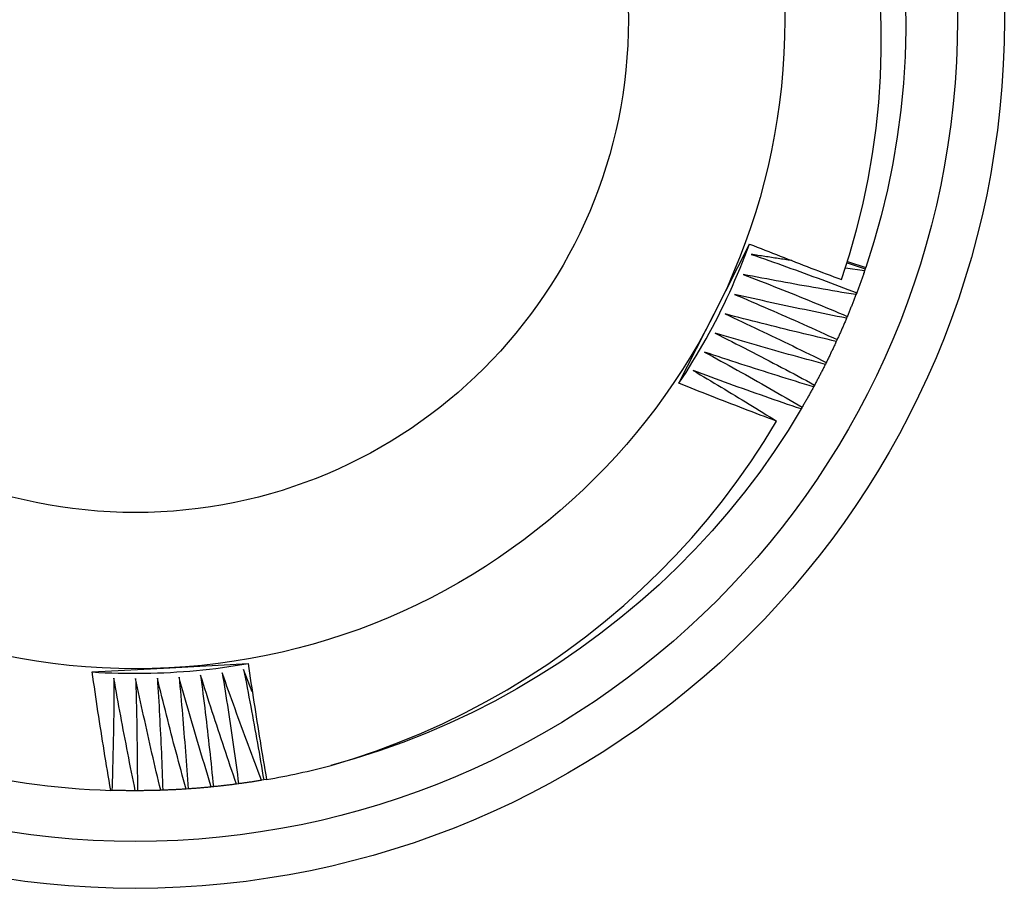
# Model space of a CAD drawing. Header units: inches. Extents: x 3 to 173, y 3 to 113.
# Tile 33 of 59: x 96.715 to 96.913, y 72.141 to 72.315. Entities that reach past the tile are written whole.
import ezdxf

# ---------------------------------------------------------------- set-up
doc = ezdxf.new("R2010")
doc.units = ezdxf.units.IN
doc.header["$LTSCALE"] = 10.4
doc.header["$MEASUREMENT"] = 0
doc.layers.add('Visible Edges(ANSI)', color=7, linetype='Continuous', lineweight=25)
doc.layers.add('Visible Tangent Edges(ANSI)', color=7, linetype='Continuous', lineweight=25)

msp = doc.modelspace()

# ---------------------------------------------------------------- linework, layer by layer
at = {"layer": 'Visible Edges(ANSI)'}
for p, q in [((96.85459, 72.25582), (96.86172, 72.26985)), ((96.88477, 72.26448), (96.88092, 72.26499)), ((96.88128, 72.26611), (96.88491, 72.26487)), ((96.88135, 72.26634), (96.88499, 72.26511)), ((96.88499, 72.26511), (96.8849, 72.26487)), ((96.88491, 72.26487), (96.88477, 72.26448)), ((96.88318, 72.26008), (96.88304, 72.2597)), ((96.84754, 72.24193), (96.85459, 72.25582)), ((96.8813, 72.25535), (96.88114, 72.25497)), ((96.87927, 72.25069), (96.8791, 72.25031)), ((96.87708, 72.24609), (96.8769, 72.24572)), ((96.87474, 72.24157), (96.87455, 72.24121)), ((96.87226, 72.23713), (96.87205, 72.23678)), ((96.72994, 72.18404), (96.74549, 72.18488)), ((96.74549, 72.18488), (96.76121, 72.18572)), ((96.76204, 72.18007), (96.7603, 72.18451)), ((96.76432, 72.16239), (96.76391, 72.16232)), ((96.7649, 72.16249), (96.76432, 72.16239)), ((96.74408, 72.16033), (96.74367, 72.16032)), ((96.74916, 72.16059), (96.74875, 72.16057)), ((96.75423, 72.16103), (96.75382, 72.16098)), ((96.75929, 72.16162), (96.75888, 72.16157)), ((96.7339, 72.16031), (96.73367, 72.16031)), ((96.73899, 72.16023), (96.73858, 72.16023))]:
    msp.add_line(p, q, dxfattribs=at)
at = {"layer": 'Visible Edges(ANSI)', "flags": 128}
for points in [[(96.88017, 72.26273), (96.88176, 72.26767), (96.88317, 72.27268), (96.88441, 72.27773), (96.88547, 72.28283), (96.88636, 72.28795), (96.88707, 72.29309), (96.8876, 72.29825), (96.88795, 72.30342), (96.88812, 72.3086), (96.88811, 72.31379), (96.88792, 72.31897)], [(96.89298, 72.3183), (96.89302, 72.31289), (96.89287, 72.30748), (96.89254, 72.30209), (96.89203, 72.29671), (96.89132, 72.29135), (96.89043, 72.28602), (96.88936, 72.28072), (96.88809, 72.27547), (96.88663, 72.27026), (96.88499, 72.26511)], [(96.84754, 72.24193), (96.84826, 72.24303), (96.84897, 72.24412), (96.84967, 72.24523), (96.85036, 72.24634), (96.85103, 72.24746), (96.8517, 72.24859), (96.85235, 72.24972), (96.853, 72.25086), (96.85363, 72.252), (96.85425, 72.25315), (96.85486, 72.25431), (96.85545, 72.25548), (96.85604, 72.25664), (96.85661, 72.25782), (96.85718, 72.259), (96.85773, 72.26019), (96.85827, 72.26138), (96.85879, 72.26257), (96.85931, 72.26378), (96.85981, 72.26498), (96.8603, 72.2662), (96.86078, 72.26741), (96.86125, 72.26863), (96.86171, 72.26986)], [(96.86172, 72.26985), (96.86249, 72.26954), (96.86325, 72.26924), (96.86402, 72.26893), (96.86478, 72.26863), (96.86555, 72.26832), (96.86632, 72.26802), (96.86708, 72.26772), (96.86785, 72.26742), (96.86862, 72.26712), (96.86939, 72.26682), (96.87016, 72.26652), (96.87092, 72.26623), (96.87169, 72.26593), (96.87246, 72.26563), (96.87323, 72.26534), (96.874, 72.26504), (96.87477, 72.26475), (96.87554, 72.26446), (96.87631, 72.26417), (96.87709, 72.26388), (96.87786, 72.26359), (96.87863, 72.2633), (96.8794, 72.26301), (96.88017, 72.26273)], [(96.86206, 72.26778), (96.86294, 72.26747), (96.86383, 72.26716), (96.86471, 72.26685), (96.86559, 72.26654), (96.86648, 72.26623), (96.86736, 72.26592), (96.86824, 72.2656), (96.86912, 72.26529), (96.87, 72.26497), (96.87089, 72.26465), (96.87177, 72.26433), (96.87265, 72.26401), (96.87353, 72.26369), (96.87441, 72.26337), (96.87529, 72.26304), (96.87617, 72.26272), (96.87704, 72.26239), (96.87792, 72.26207), (96.8788, 72.26174), (96.87968, 72.26141), (96.88055, 72.26108), (96.88143, 72.26075), (96.88231, 72.26041), (96.88318, 72.26008)], [(96.87015, 72.26653), (96.86981, 72.26658), (96.86947, 72.26663), (96.86914, 72.26668), (96.8688, 72.26673), (96.86846, 72.26678), (96.86813, 72.26683), (96.86779, 72.26688), (96.86745, 72.26693), (96.86711, 72.26699), (96.86678, 72.26704), (96.86644, 72.26709), (96.8661, 72.26714), (96.86576, 72.26719), (96.86543, 72.26725), (96.86509, 72.2673), (96.86475, 72.26735), (96.86442, 72.26741), (96.86408, 72.26746), (96.86374, 72.26751), (96.8634, 72.26757), (96.86307, 72.26762), (96.86273, 72.26767), (96.86239, 72.26773), (96.86206, 72.26778)], [(96.86044, 72.26374), (96.86132, 72.26341), (96.86219, 72.26307), (96.86306, 72.26273), (96.86393, 72.26239), (96.86481, 72.26205), (96.86568, 72.26171), (96.86655, 72.26136), (96.86742, 72.26102), (96.86829, 72.26067), (96.86916, 72.26033), (96.87003, 72.25998), (96.8709, 72.25963), (96.87177, 72.25928), (96.87264, 72.25893), (96.87351, 72.25857), (96.87438, 72.25822), (96.87524, 72.25787), (96.87611, 72.25751), (96.87698, 72.25715), (96.87784, 72.25679), (96.87871, 72.25644), (96.87957, 72.25608), (96.88044, 72.25571), (96.8813, 72.25535)], [(96.88304, 72.2597), (96.88209, 72.25985), (96.88115, 72.26001), (96.88021, 72.26016), (96.87926, 72.26032), (96.87832, 72.26048), (96.87738, 72.26064), (96.87644, 72.26081), (96.87549, 72.26097), (96.87455, 72.26113), (96.87361, 72.2613), (96.87267, 72.26147), (96.87173, 72.26163), (96.87079, 72.2618), (96.86984, 72.26197), (96.8689, 72.26215), (96.86796, 72.26232), (96.86702, 72.26249), (96.86608, 72.26267), (96.86514, 72.26284), (96.8642, 72.26302), (96.86326, 72.2632), (96.86232, 72.26338), (96.86138, 72.26356), (96.86044, 72.26374)], [(96.88477, 72.26448), (96.88471, 72.2643), (96.88465, 72.26411), (96.88458, 72.26393), (96.88452, 72.26374), (96.88445, 72.26356), (96.88439, 72.26338), (96.88432, 72.26319), (96.88426, 72.26301), (96.88419, 72.26282), (96.88413, 72.26264), (96.88406, 72.26246), (96.88399, 72.26227), (96.88393, 72.26209), (96.88386, 72.26191), (96.88379, 72.26173), (96.88373, 72.26154), (96.88366, 72.26136), (96.88359, 72.26118), (96.88352, 72.26099), (96.88346, 72.26081), (96.88339, 72.26063), (96.88332, 72.26045), (96.88325, 72.26026), (96.88318, 72.26008)], [(96.85869, 72.25976), (96.85956, 72.2594), (96.86042, 72.25903), (96.86128, 72.25866), (96.86214, 72.25829), (96.863, 72.25792), (96.86386, 72.25755), (96.86472, 72.25718), (96.86558, 72.25681), (96.86644, 72.25643), (96.8673, 72.25606), (96.86816, 72.25568), (96.86901, 72.2553), (96.86987, 72.25492), (96.87073, 72.25455), (96.87158, 72.25416), (96.87244, 72.25378), (96.87329, 72.2534), (96.87415, 72.25302), (96.875, 72.25263), (96.87586, 72.25224), (96.87671, 72.25186), (96.87756, 72.25147), (96.87842, 72.25108), (96.87927, 72.25069)], [(96.88114, 72.25497), (96.88021, 72.25516), (96.87927, 72.25535), (96.87833, 72.25553), (96.87739, 72.25572), (96.87646, 72.25591), (96.87552, 72.25611), (96.87458, 72.2563), (96.87365, 72.25649), (96.87271, 72.25669), (96.87178, 72.25688), (96.87084, 72.25708), (96.8699, 72.25728), (96.86897, 72.25748), (96.86803, 72.25768), (96.8671, 72.25789), (96.86616, 72.25809), (96.86523, 72.25829), (96.86429, 72.2585), (96.86336, 72.25871), (96.86243, 72.25892), (96.86149, 72.25913), (96.86056, 72.25934), (96.85963, 72.25955), (96.85869, 72.25976)], [(96.88304, 72.2597), (96.88297, 72.25951), (96.8829, 72.25933), (96.88283, 72.25915), (96.88276, 72.25897), (96.88269, 72.25879), (96.88262, 72.25861), (96.88255, 72.25842), (96.88247, 72.25824), (96.8824, 72.25806), (96.88233, 72.25788), (96.88226, 72.2577), (96.88219, 72.25752), (96.88211, 72.25734), (96.88204, 72.25716), (96.88197, 72.25698), (96.88189, 72.25679), (96.88182, 72.25661), (96.88175, 72.25643), (96.88167, 72.25625), (96.8816, 72.25607), (96.88153, 72.25589), (96.88145, 72.25571), (96.88138, 72.25553), (96.8813, 72.25535)], [(96.85682, 72.25584), (96.85767, 72.25545), (96.85852, 72.25505), (96.85936, 72.25465), (96.86021, 72.25426), (96.86106, 72.25386), (96.86191, 72.25346), (96.86276, 72.25306), (96.8636, 72.25266), (96.86445, 72.25226), (96.86529, 72.25185), (96.86614, 72.25145), (96.86698, 72.25104), (96.86783, 72.25064), (96.86867, 72.25023), (96.86951, 72.24982), (96.87036, 72.24941), (96.8712, 72.249), (96.87204, 72.24859), (96.87288, 72.24817), (96.87372, 72.24776), (96.87456, 72.24734), (96.8754, 72.24693), (96.87624, 72.24651), (96.87708, 72.24609)], [(96.8791, 72.25031), (96.87817, 72.25053), (96.87724, 72.25075), (96.8763, 72.25097), (96.87537, 72.25119), (96.87444, 72.25141), (96.87351, 72.25163), (96.87258, 72.25185), (96.87165, 72.25208), (96.87073, 72.25231), (96.8698, 72.25253), (96.86887, 72.25276), (96.86794, 72.25299), (96.86701, 72.25322), (96.86608, 72.25345), (96.86515, 72.25369), (96.86423, 72.25392), (96.8633, 72.25416), (96.86237, 72.25439), (96.86145, 72.25463), (96.86052, 72.25487), (96.85959, 72.25511), (96.85867, 72.25535), (96.85774, 72.2556), (96.85682, 72.25584)], [(96.88114, 72.25497), (96.88107, 72.25479), (96.88099, 72.25461), (96.88092, 72.25443), (96.88084, 72.25425), (96.88076, 72.25407), (96.88069, 72.2539), (96.88061, 72.25372), (96.88053, 72.25354), (96.88046, 72.25336), (96.88038, 72.25318), (96.8803, 72.253), (96.88022, 72.25282), (96.88014, 72.25264), (96.88006, 72.25247), (96.87999, 72.25229), (96.87991, 72.25211), (96.87983, 72.25193), (96.87975, 72.25175), (96.87967, 72.25158), (96.87959, 72.2514), (96.87951, 72.25122), (96.87943, 72.25104), (96.87935, 72.25087), (96.87927, 72.25069)], [(96.85481, 72.25198), (96.85565, 72.25156), (96.85648, 72.25114), (96.85732, 72.25071), (96.85815, 72.25029), (96.85899, 72.24986), (96.85982, 72.24944), (96.86066, 72.24901), (96.86149, 72.24858), (96.86232, 72.24815), (96.86315, 72.24772), (96.86398, 72.24729), (96.86481, 72.24685), (96.86565, 72.24642), (96.86647, 72.24598), (96.8673, 72.24555), (96.86813, 72.24511), (96.86896, 72.24467), (96.86979, 72.24423), (96.87062, 72.24379), (96.87144, 72.24335), (96.87227, 72.24291), (96.87309, 72.24246), (96.87392, 72.24202), (96.87474, 72.24157)], [(96.8769, 72.24572), (96.87597, 72.24597), (96.87505, 72.24622), (96.87413, 72.24647), (96.87321, 72.24672), (96.87228, 72.24697), (96.87136, 72.24723), (96.87044, 72.24748), (96.86952, 72.24773), (96.8686, 72.24799), (96.86767, 72.24825), (96.86675, 72.24851), (96.86583, 72.24877), (96.86491, 72.24903), (96.86399, 72.24929), (96.86307, 72.24956), (96.86215, 72.24982), (96.86124, 72.25009), (96.86032, 72.25035), (96.8594, 72.25062), (96.85848, 72.25089), (96.85756, 72.25116), (96.85664, 72.25143), (96.85573, 72.25171), (96.85481, 72.25198)], [(96.8791, 72.25031), (96.87902, 72.25014), (96.87893, 72.24996), (96.87885, 72.24978), (96.87877, 72.24961), (96.87869, 72.24943), (96.87861, 72.24925), (96.87852, 72.24908), (96.87844, 72.2489), (96.87836, 72.24872), (96.87827, 72.24855), (96.87819, 72.24837), (96.8781, 72.2482), (96.87802, 72.24802), (96.87794, 72.24784), (96.87785, 72.24767), (96.87777, 72.24749), (96.87768, 72.24732), (96.8776, 72.24714), (96.87751, 72.24697), (96.87742, 72.24679), (96.87734, 72.24662), (96.87725, 72.24644), (96.87717, 72.24627), (96.87708, 72.24609)], [(96.85268, 72.24819), (96.8535, 72.24774), (96.85432, 72.24729), (96.85514, 72.24684), (96.85596, 72.24639), (96.85678, 72.24594), (96.8576, 72.24548), (96.85842, 72.24503), (96.85924, 72.24457), (96.86006, 72.24411), (96.86088, 72.24366), (96.86169, 72.2432), (96.86251, 72.24274), (96.86332, 72.24227), (96.86414, 72.24181), (96.86495, 72.24135), (96.86577, 72.24088), (96.86658, 72.24042), (96.86739, 72.23995), (96.86821, 72.23948), (96.86902, 72.23902), (96.86983, 72.23855), (96.87064, 72.23808), (96.87145, 72.2376), (96.87226, 72.23713)], [(96.87455, 72.24121), (96.87363, 72.24149), (96.87272, 72.24177), (96.8718, 72.24205), (96.87089, 72.24233), (96.86998, 72.24261), (96.86906, 72.24289), (96.86815, 72.24318), (96.86724, 72.24346), (96.86633, 72.24375), (96.86541, 72.24404), (96.8645, 72.24433), (96.86359, 72.24462), (96.86268, 72.24491), (96.86177, 72.2452), (96.86086, 72.24549), (96.85995, 72.24579), (96.85904, 72.24609), (96.85813, 72.24638), (96.85722, 72.24668), (96.85631, 72.24698), (96.8554, 72.24728), (96.85449, 72.24758), (96.85359, 72.24789), (96.85268, 72.24819)], [(96.8769, 72.24572), (96.87681, 72.24555), (96.87672, 72.24538), (96.87664, 72.2452), (96.87655, 72.24503), (96.87646, 72.24485), (96.87637, 72.24468), (96.87628, 72.24451), (96.87619, 72.24433), (96.8761, 72.24416), (96.87601, 72.24399), (96.87593, 72.24381), (96.87584, 72.24364), (96.87575, 72.24347), (96.87566, 72.24329), (96.87557, 72.24312), (96.87547, 72.24295), (96.87538, 72.24278), (96.87529, 72.24261), (96.8752, 72.24243), (96.87511, 72.24226), (96.87502, 72.24209), (96.87493, 72.24192), (96.87483, 72.24175), (96.87474, 72.24157)], [(96.85042, 72.24447), (96.85113, 72.24406), (96.85183, 72.24364), (96.85253, 72.24323), (96.85323, 72.24281), (96.85393, 72.2424), (96.85463, 72.24198), (96.85533, 72.24156), (96.85602, 72.24114), (96.85672, 72.24072), (96.85742, 72.2403), (96.85812, 72.23988), (96.85881, 72.23946), (96.85951, 72.23904), (96.86021, 72.23861), (96.8609, 72.23819), (96.8616, 72.23776), (96.86229, 72.23734), (96.86298, 72.23691), (96.86368, 72.23648), (96.86437, 72.23606), (96.86506, 72.23563), (96.86576, 72.2352), (96.86645, 72.23477), (96.86714, 72.23434)], [(96.87205, 72.23678), (96.87115, 72.23708), (96.87024, 72.23739), (96.86934, 72.2377), (96.86843, 72.23801), (96.86753, 72.23832), (96.86663, 72.23864), (96.86572, 72.23895), (96.86482, 72.23927), (96.86392, 72.23958), (96.86301, 72.2399), (96.86211, 72.24022), (96.86121, 72.24054), (96.86031, 72.24086), (96.85941, 72.24118), (96.85851, 72.24151), (96.85761, 72.24183), (96.85671, 72.24216), (96.85581, 72.24249), (96.85491, 72.24281), (96.85401, 72.24314), (96.85312, 72.24347), (96.85222, 72.2438), (96.85132, 72.24414), (96.85042, 72.24447)], [(96.86714, 72.23434), (96.86632, 72.23464), (96.8655, 72.23495), (96.86468, 72.23526), (96.86386, 72.23556), (96.86304, 72.23587), (96.86222, 72.23618), (96.8614, 72.2365), (96.86058, 72.23681), (96.85977, 72.23712), (96.85895, 72.23744), (96.85813, 72.23775), (96.85731, 72.23807), (96.8565, 72.23838), (96.85568, 72.2387), (96.85487, 72.23902), (96.85405, 72.23934), (96.85323, 72.23966), (96.85242, 72.23998), (96.85161, 72.24031), (96.85079, 72.24063), (96.84998, 72.24095), (96.84917, 72.24128), (96.84835, 72.24161), (96.84754, 72.24193)], [(96.87455, 72.24121), (96.87446, 72.24104), (96.87436, 72.24087), (96.87427, 72.2407), (96.87418, 72.24053), (96.87408, 72.24035), (96.87399, 72.24018), (96.87389, 72.24001), (96.8738, 72.23984), (96.8737, 72.23967), (96.87361, 72.2395), (96.87351, 72.23933), (96.87342, 72.23916), (96.87332, 72.23899), (96.87323, 72.23882), (96.87313, 72.23865), (96.87303, 72.23848), (96.87294, 72.23831), (96.87284, 72.23815), (96.87274, 72.23798), (96.87265, 72.23781), (96.87255, 72.23764), (96.87245, 72.23747), (96.87235, 72.2373), (96.87226, 72.23713)], [(96.87205, 72.23678), (96.86942, 72.23246), (96.86665, 72.22823), (96.86374, 72.2241), (96.86069, 72.22007), (96.85751, 72.21615), (96.8542, 72.21233), (96.85077, 72.20862), (96.84722, 72.20502), (96.84356, 72.20154), (96.83978, 72.19818), (96.8359, 72.19494), (96.83192, 72.19182), (96.82784, 72.18883), (96.82367, 72.18597), (96.81941, 72.18325), (96.81507, 72.18067), (96.81064, 72.17822), (96.80614, 72.17592), (96.80157, 72.17376), (96.79693, 72.17176), (96.79223, 72.16991), (96.78747, 72.16821), (96.78266, 72.16667), (96.7778, 72.1653)], [(96.77781, 72.16529), (96.78241, 72.1667), (96.78696, 72.16825), (96.79147, 72.16994), (96.79592, 72.17177), (96.80031, 72.17374), (96.80464, 72.17585), (96.8089, 72.1781), (96.8131, 72.18048), (96.81722, 72.18299), (96.82127, 72.18563), (96.82522, 72.1884), (96.82908, 72.19128), (96.83284, 72.19428), (96.83651, 72.1974), (96.84007, 72.20063), (96.84353, 72.20397), (96.84689, 72.20742), (96.85014, 72.21097), (96.85327, 72.21463), (96.85629, 72.21839), (96.85919, 72.22225), (96.86197, 72.2262), (96.86462, 72.23023), (96.86714, 72.23434)], [(96.72994, 72.18404), (96.73125, 72.18396), (96.73255, 72.1839), (96.73386, 72.18385), (96.73517, 72.18381), (96.73648, 72.18378), (96.73778, 72.18377), (96.73909, 72.18377), (96.7404, 72.18378), (96.74171, 72.18381), (96.74301, 72.18384), (96.74432, 72.1839), (96.74563, 72.18396), (96.74693, 72.18404), (96.74824, 72.18413), (96.74954, 72.18423), (96.75084, 72.18435), (96.75215, 72.18448), (96.75345, 72.18462), (96.75474, 72.18477), (96.75604, 72.18494), (96.75734, 72.18512), (96.75863, 72.18531), (96.75992, 72.18552), (96.76121, 72.18574)], [(96.73367, 72.16031), (96.7335, 72.1613), (96.73333, 72.16229), (96.73316, 72.16327), (96.733, 72.16426), (96.73283, 72.16525), (96.73267, 72.16623), (96.7325, 72.16722), (96.73234, 72.16821), (96.73218, 72.1692), (96.73202, 72.17019), (96.73187, 72.17117), (96.73171, 72.17216), (96.73156, 72.17315), (96.7314, 72.17414), (96.73125, 72.17513), (96.7311, 72.17612), (96.73095, 72.17711), (96.7308, 72.1781), (96.73066, 72.17909), (96.73051, 72.18008), (96.73037, 72.18107), (96.73022, 72.18206), (96.73008, 72.18305), (96.72994, 72.18404)], [(96.7603, 72.18451), (96.76048, 72.18359), (96.76066, 72.18267), (96.76084, 72.18175), (96.76102, 72.18083), (96.76119, 72.17991), (96.76137, 72.17899), (96.76154, 72.17807), (96.76171, 72.17715), (96.76189, 72.17623), (96.76206, 72.17531), (96.76222, 72.17439), (96.76239, 72.17347), (96.76256, 72.17254), (96.76272, 72.17162), (96.76289, 72.1707), (96.76305, 72.16978), (96.76321, 72.16885), (96.76338, 72.16793), (96.76354, 72.16701), (96.76369, 72.16608), (96.76385, 72.16516), (96.76401, 72.16424), (96.76416, 72.16331), (96.76432, 72.16239)], [(96.76121, 72.18572), (96.76135, 72.18475), (96.76149, 72.18378), (96.76163, 72.18281), (96.76177, 72.18184), (96.76192, 72.18087), (96.76206, 72.1799), (96.76221, 72.17893), (96.76236, 72.17796), (96.76251, 72.17699), (96.76266, 72.17602), (96.76281, 72.17506), (96.76296, 72.17409), (96.76312, 72.17312), (96.76327, 72.17215), (96.76343, 72.17118), (96.76359, 72.17022), (96.76375, 72.16925), (96.76391, 72.16828), (96.76407, 72.16732), (96.76424, 72.16635), (96.7644, 72.16538), (96.76457, 72.16442), (96.76473, 72.16345), (96.7649, 72.16249)], [(96.73431, 72.18279), (96.7343, 72.18185), (96.7343, 72.18092), (96.73429, 72.17998), (96.73429, 72.17904), (96.73428, 72.17811), (96.73427, 72.17717), (96.73426, 72.17623), (96.73425, 72.17529), (96.73423, 72.17436), (96.73422, 72.17342), (96.73421, 72.17248), (96.73419, 72.17155), (96.73417, 72.17061), (96.73415, 72.16967), (96.73413, 72.16874), (96.73411, 72.1678), (96.73409, 72.16686), (96.73407, 72.16593), (96.73404, 72.16499), (96.73402, 72.16405), (96.73399, 72.16312), (96.73396, 72.16218), (96.73393, 72.16124), (96.7339, 72.16031)], [(96.73858, 72.16023), (96.73839, 72.16117), (96.7382, 72.16211), (96.73801, 72.16304), (96.73782, 72.16398), (96.73763, 72.16492), (96.73745, 72.16586), (96.73726, 72.1668), (96.73708, 72.16774), (96.7369, 72.16867), (96.73672, 72.16961), (96.73654, 72.17055), (96.73636, 72.17149), (96.73618, 72.17243), (96.736, 72.17337), (96.73583, 72.17431), (96.73566, 72.17525), (96.73548, 72.17619), (96.73531, 72.17714), (96.73514, 72.17808), (96.73497, 72.17902), (96.7348, 72.17996), (96.73464, 72.1809), (96.73447, 72.18185), (96.73431, 72.18279)], [(96.73865, 72.18272), (96.73868, 72.18178), (96.73871, 72.18085), (96.73873, 72.17991), (96.73876, 72.17897), (96.73878, 72.17804), (96.7388, 72.1771), (96.73882, 72.17616), (96.73884, 72.17523), (96.73886, 72.17429), (96.73888, 72.17335), (96.73889, 72.17242), (96.73891, 72.17148), (96.73892, 72.17054), (96.73893, 72.16961), (96.73894, 72.16867), (96.73895, 72.16773), (96.73896, 72.16679), (96.73897, 72.16586), (96.73898, 72.16492), (96.73898, 72.16398), (96.73899, 72.16305), (96.73899, 72.16211), (96.73899, 72.16117), (96.73899, 72.16023)], [(96.74367, 72.16032), (96.74345, 72.16125), (96.74322, 72.16218), (96.743, 72.16311), (96.74279, 72.16404), (96.74257, 72.16497), (96.74235, 72.1659), (96.74214, 72.16683), (96.74192, 72.16776), (96.74171, 72.1687), (96.7415, 72.16963), (96.74129, 72.17056), (96.74108, 72.1715), (96.74087, 72.17243), (96.74066, 72.17336), (96.74046, 72.1743), (96.74025, 72.17523), (96.74005, 72.17617), (96.73984, 72.1771), (96.73964, 72.17804), (96.73944, 72.17897), (96.73924, 72.17991), (96.73905, 72.18085), (96.73885, 72.18178), (96.73865, 72.18272)], [(96.743, 72.18279), (96.74306, 72.18186), (96.74312, 72.18092), (96.74317, 72.17999), (96.74323, 72.17905), (96.74328, 72.17812), (96.74334, 72.17718), (96.74339, 72.17625), (96.74344, 72.17531), (96.74349, 72.17437), (96.74353, 72.17344), (96.74358, 72.1725), (96.74363, 72.17157), (96.74367, 72.17063), (96.74371, 72.1697), (96.74376, 72.16876), (96.7438, 72.16782), (96.74384, 72.16689), (96.74387, 72.16595), (96.74391, 72.16501), (96.74395, 72.16408), (96.74398, 72.16314), (96.74401, 72.1622), (96.74405, 72.16127), (96.74408, 72.16033)], [(96.74875, 72.16057), (96.7485, 72.16149), (96.74825, 72.16241), (96.748, 72.16333), (96.74775, 72.16426), (96.7475, 72.16518), (96.74725, 72.1661), (96.74701, 72.16703), (96.74676, 72.16795), (96.74652, 72.16888), (96.74627, 72.1698), (96.74603, 72.17073), (96.74579, 72.17165), (96.74555, 72.17258), (96.74532, 72.17351), (96.74508, 72.17443), (96.74484, 72.17536), (96.74461, 72.17629), (96.74438, 72.17722), (96.74415, 72.17815), (96.74391, 72.17907), (96.74368, 72.18), (96.74346, 72.18093), (96.74323, 72.18186), (96.743, 72.18279)], [(96.74735, 72.18301), (96.74744, 72.18208), (96.74752, 72.18114), (96.74761, 72.18021), (96.7477, 72.17928), (96.74778, 72.17834), (96.74786, 72.17741), (96.74795, 72.17648), (96.74803, 72.17554), (96.74811, 72.17461), (96.74819, 72.17368), (96.74826, 72.17274), (96.74834, 72.17181), (96.74841, 72.17088), (96.74849, 72.16994), (96.74856, 72.16901), (96.74863, 72.16807), (96.7487, 72.16714), (96.74877, 72.1662), (96.74884, 72.16527), (96.74891, 72.16433), (96.74897, 72.1634), (96.74904, 72.16246), (96.7491, 72.16153), (96.74916, 72.16059)], [(96.75382, 72.16098), (96.75354, 72.1619), (96.75326, 72.16281), (96.75298, 72.16373), (96.7527, 72.16464), (96.75242, 72.16555), (96.75214, 72.16647), (96.75187, 72.16739), (96.75159, 72.1683), (96.75132, 72.16922), (96.75104, 72.17013), (96.75077, 72.17105), (96.7505, 72.17197), (96.75023, 72.17289), (96.74996, 72.17381), (96.7497, 72.17472), (96.74943, 72.17564), (96.74917, 72.17656), (96.7489, 72.17748), (96.74864, 72.1784), (96.74838, 72.17932), (96.74812, 72.18024), (96.74786, 72.18116), (96.7476, 72.18209), (96.74735, 72.18301)], [(96.75168, 72.18337), (96.7518, 72.18244), (96.75192, 72.18151), (96.75204, 72.18058), (96.75215, 72.17965), (96.75227, 72.17872), (96.75238, 72.17779), (96.75249, 72.17686), (96.75261, 72.17593), (96.75272, 72.175), (96.75283, 72.17407), (96.75293, 72.17314), (96.75304, 72.17221), (96.75315, 72.17128), (96.75325, 72.17035), (96.75335, 72.16941), (96.75346, 72.16848), (96.75356, 72.16755), (96.75366, 72.16662), (96.75376, 72.16569), (96.75385, 72.16476), (96.75395, 72.16382), (96.75404, 72.16289), (96.75414, 72.16196), (96.75423, 72.16103)], [(96.75888, 72.16157), (96.75856, 72.16247), (96.75825, 72.16338), (96.75794, 72.16428), (96.75763, 72.16518), (96.75732, 72.16609), (96.75702, 72.167), (96.75671, 72.1679), (96.75641, 72.16881), (96.7561, 72.16971), (96.7558, 72.17062), (96.7555, 72.17153), (96.7552, 72.17244), (96.7549, 72.17335), (96.7546, 72.17426), (96.7543, 72.17516), (96.75401, 72.17607), (96.75371, 72.17698), (96.75342, 72.1779), (96.75313, 72.17881), (96.75283, 72.17972), (96.75254, 72.18063), (96.75226, 72.18154), (96.75197, 72.18245), (96.75168, 72.18337)], [(96.756, 72.18387), (96.75615, 72.18294), (96.7563, 72.18202), (96.75645, 72.18109), (96.75659, 72.18017), (96.75674, 72.17924), (96.75688, 72.17832), (96.75703, 72.17739), (96.75717, 72.17647), (96.75731, 72.17554), (96.75745, 72.17461), (96.75759, 72.17369), (96.75773, 72.17276), (96.75786, 72.17183), (96.758, 72.17091), (96.75813, 72.16998), (96.75827, 72.16905), (96.7584, 72.16812), (96.75853, 72.1672), (96.75866, 72.16627), (96.75878, 72.16534), (96.75891, 72.16441), (96.75904, 72.16348), (96.75916, 72.16255), (96.75929, 72.16162)], [(96.76391, 72.16232), (96.76357, 72.16321), (96.76323, 72.1641), (96.76289, 72.165), (96.76255, 72.16589), (96.76221, 72.16679), (96.76187, 72.16768), (96.76154, 72.16858), (96.7612, 72.16947), (96.76087, 72.17037), (96.76054, 72.17127), (96.76021, 72.17216), (96.75988, 72.17306), (96.75955, 72.17396), (96.75922, 72.17486), (96.75889, 72.17576), (96.75857, 72.17666), (96.75824, 72.17756), (96.75792, 72.17846), (96.7576, 72.17936), (96.75727, 72.18026), (96.75695, 72.18116), (96.75663, 72.18206), (96.75632, 72.18297), (96.756, 72.18387)], [(96.76391, 72.16232), (96.76372, 72.16229), (96.76353, 72.16226), (96.76333, 72.16222), (96.76314, 72.16219), (96.76295, 72.16216), (96.76276, 72.16213), (96.76256, 72.1621), (96.76237, 72.16207), (96.76218, 72.16204), (96.76199, 72.16201), (96.76179, 72.16198), (96.7616, 72.16195), (96.76141, 72.16193), (96.76122, 72.1619), (96.76102, 72.16187), (96.76083, 72.16184), (96.76064, 72.16181), (96.76044, 72.16179), (96.76025, 72.16176), (96.76006, 72.16173), (96.75987, 72.16171), (96.75967, 72.16168), (96.75948, 72.16165), (96.75929, 72.16163)], [(96.74875, 72.16057), (96.74856, 72.16055), (96.74836, 72.16054), (96.74817, 72.16053), (96.74797, 72.16052), (96.74778, 72.16051), (96.74758, 72.16049), (96.74739, 72.16048), (96.74719, 72.16047), (96.747, 72.16046), (96.7468, 72.16045), (96.74661, 72.16044), (96.74642, 72.16043), (96.74622, 72.16042), (96.74603, 72.16041), (96.74583, 72.1604), (96.74564, 72.1604), (96.74544, 72.16039), (96.74525, 72.16038), (96.74505, 72.16037), (96.74486, 72.16036), (96.74466, 72.16036), (96.74447, 72.16035), (96.74427, 72.16034), (96.74408, 72.16033)], [(96.75382, 72.16098), (96.75363, 72.16097), (96.75343, 72.16095), (96.75324, 72.16093), (96.75305, 72.16091), (96.75285, 72.16089), (96.75266, 72.16087), (96.75246, 72.16086), (96.75227, 72.16084), (96.75208, 72.16082), (96.75188, 72.16081), (96.75169, 72.16079), (96.75149, 72.16077), (96.7513, 72.16076), (96.7511, 72.16074), (96.75091, 72.16073), (96.75072, 72.16071), (96.75052, 72.1607), (96.75033, 72.16068), (96.75013, 72.16067), (96.74994, 72.16065), (96.74974, 72.16064), (96.74955, 72.16062), (96.74936, 72.16061), (96.74916, 72.1606)], [(96.75888, 72.16157), (96.75868, 72.16154), (96.75849, 72.16152), (96.7583, 72.16149), (96.7581, 72.16147), (96.75791, 72.16144), (96.75772, 72.16142), (96.75752, 72.1614), (96.75733, 72.16137), (96.75714, 72.16135), (96.75694, 72.16133), (96.75675, 72.1613), (96.75656, 72.16128), (96.75636, 72.16126), (96.75617, 72.16124), (96.75598, 72.16121), (96.75578, 72.16119), (96.75559, 72.16117), (96.75539, 72.16115), (96.7552, 72.16113), (96.75501, 72.16111), (96.75481, 72.16109), (96.75462, 72.16107), (96.75443, 72.16105), (96.75423, 72.16103)], [(96.73858, 72.16023), (96.73838, 72.16023), (96.73819, 72.16023), (96.73799, 72.16024), (96.7378, 72.16024), (96.7376, 72.16024), (96.73741, 72.16024), (96.73721, 72.16024), (96.73702, 72.16024), (96.73683, 72.16024), (96.73663, 72.16025), (96.73644, 72.16025), (96.73624, 72.16025), (96.73605, 72.16026), (96.73585, 72.16026), (96.73566, 72.16026), (96.73546, 72.16027), (96.73527, 72.16027), (96.73507, 72.16028), (96.73488, 72.16028), (96.73468, 72.16029), (96.73449, 72.16029), (96.73429, 72.1603), (96.7341, 72.1603), (96.7339, 72.16031)], [(96.74367, 72.16032), (96.74347, 72.16031), (96.74328, 72.1603), (96.74308, 72.1603), (96.74289, 72.16029), (96.74269, 72.16029), (96.7425, 72.16028), (96.7423, 72.16028), (96.74211, 72.16027), (96.74191, 72.16027), (96.74172, 72.16027), (96.74152, 72.16026), (96.74133, 72.16026), (96.74113, 72.16026), (96.74094, 72.16025), (96.74075, 72.16025), (96.74055, 72.16025), (96.74036, 72.16025), (96.74016, 72.16024), (96.73997, 72.16024), (96.73977, 72.16024), (96.73958, 72.16024), (96.73938, 72.16024), (96.73919, 72.16024), (96.73899, 72.16024)]]:
    msp.add_lwpolyline(points, dxfattribs=at)
at = {"layer": 'Visible Edges(ANSI)'}
for radius in [0.17417, 0.16477, 0.13014]:
    msp.add_circle((96.73861, 72.31483), radius, dxfattribs=at)
for start, end in [(255.6, 268.1697), (279.7938, 284.688)]:
    msp.add_arc((96.73861, 72.31483), 0.1546, start, end, dxfattribs=at)
at = {"layer": 'Visible Tangent Edges(ANSI)'}
msp.add_circle((96.73861, 72.31483), 0.09882, dxfattribs=at)

doc.saveas('drawing.dxf')
